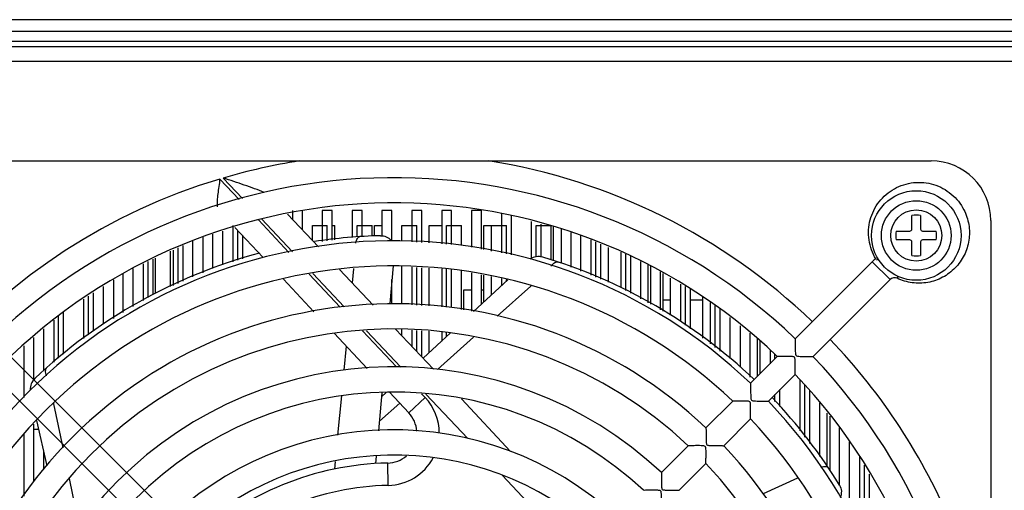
# Model space of a CAD drawing. Header units: millimetres. Extents: x 802 to 9345, y -804 to 1180.
# Tile 176 of 189: x 8091 to 8190, y -478 to -431. Entities that reach past the tile are written whole.
import ezdxf

# ---------------------------------------------------------------- set-up
doc = ezdxf.new("R2010")
doc.units = ezdxf.units.MM
doc.header["$LTSCALE"] = 30.734
doc.layers.get('0').update_dxf_attribs({"linetype": 'CONTINUOUS'})

msp = doc.modelspace()

# ---------------------------------------------------------------- linework, layer by layer
at = {"linetype": 'Continuous'}
for p, q in [((8372.04, -430.846), (8037.44, -430.846)), ((8372.04, -432.046), (8037.44, -432.046)), ((8370.84, -433.046), (8038.64, -433.046)), ((8038.14, -433.546), (8371.34, -433.546)), ((8367.84, -435.046), (8041.64, -435.046)), ((8074.94, -445.046), (8182.94, -445.046)), ((8111.448, -446.869), (8113.393, -448.941)), ((8113.71, -448.84), (8111.769, -446.773)), ((8118.74, -450.046), (8118.74, -450.909)), ((8119.74, -451.974), (8119.74, -450.046)), ((8121.74, -450.046), (8121.74, -453.163)), ((8122.74, -450.046), (8121.74, -450.046)), ((8122.74, -453.03), (8122.74, -450.046)), ((8124.74, -450.046), (8124.74, -452.762)), ((8125.74, -450.046), (8124.74, -450.046)), ((8125.74, -452.657), (8125.74, -450.046)), ((8127.74, -450.046), (8127.74, -452.563)), ((8128.74, -450.046), (8127.74, -450.046)), ((8128.74, -453.069), (8128.74, -450.046)), ((8130.74, -450.046), (8130.74, -453.183)), ((8131.74, -450.046), (8130.74, -450.046)), ((8131.74, -453.247), (8131.74, -450.046)), ((8133.74, -450.046), (8133.74, -453.374)), ((8134.74, -450.046), (8133.74, -450.046)), ((8134.74, -453.437), (8134.74, -450.046)), ((8136.74, -450.046), (8136.74, -453.723)), ((8137.74, -450.046), (8136.74, -450.046)), ((8137.74, -453.915), (8137.74, -450.046)), ((8115.313, -450.985), (8118.388, -454.26)), ((8118.736, -454.191), (8115.63, -450.885)), ((8118.254, -450.392), (8121.341, -453.679)), ((8139.74, -450.34), (8139.74, -454.3)), ((8140.74, -454.493), (8140.74, -450.578)), ((8142.74, -451.132), (8142.74, -454.879)), ((8181, -451.906), (8181, -450.544)), ((8181.88, -450.544), (8181.88, -451.906)), ((8188.94, -451.046), (8188.94, -486.264)), ((8111.74, -455.455), (8111.74, -452.116)), ((8112.74, -451.532), (8112.74, -455.179)), ((8112.946, -451.752), (8115.783, -454.773)), ((8113.24, -455.042), (8113.24, -452.064)), ((8120.74, -453.039), (8120.74, -451.546)), ((8120.74, -451.546), (8122.24, -451.546)), ((8122.24, -453.097), (8122.24, -451.546)), ((8122.74, -451.546), (8122.99, -451.546)), ((8122.99, -452.996), (8122.99, -451.546)), ((8125.24, -452.657), (8125.24, -451.546)), ((8125.24, -451.546), (8126.74, -451.546)), ((8126.74, -452.592), (8126.74, -451.546)), ((8126.99, -452.582), (8126.99, -451.546)), ((8126.99, -451.546), (8127.74, -451.546)), ((8129.74, -453.12), (8129.74, -451.546)), ((8129.74, -451.546), (8131.24, -451.546)), ((8131.24, -453.215), (8131.24, -451.546)), ((8132.49, -453.295), (8132.49, -451.546)), ((8132.49, -451.546), (8133.74, -451.546)), ((8134.24, -453.406), (8134.24, -451.546)), ((8134.24, -451.546), (8135.74, -451.546)), ((8135.74, -453.53), (8135.74, -451.546)), ((8137.99, -453.963), (8137.99, -451.546)), ((8137.99, -451.546), (8138.74, -451.546)), ((8138.74, -454.108), (8138.74, -451.546)), ((8138.74, -451.546), (8140.24, -451.546)), ((8140.24, -454.397), (8140.24, -451.546)), ((8143.24, -454.7), (8143.24, -451.546)), ((8143.24, -451.546), (8144.74, -451.546)), ((8143.74, -454.724), (8143.74, -451.408)), ((8144.74, -454.98), (8144.74, -451.546)), ((8144.99, -455.06), (8144.99, -451.679)), ((8145.74, -451.861), (8145.74, -455.323)), ((8146.74, -455.723), (8146.74, -452.239)), ((8179.437, -452.106), (8180.8, -452.106)), ((8182.08, -452.106), (8183.442, -452.106)), ((8108.74, -456.719), (8108.74, -453.082)), ((8109.74, -452.719), (8109.74, -456.289)), ((8110.74, -455.86), (8110.74, -452.417)), ((8113.74, -454.904), (8113.74, -452.597)), ((8147.74, -456.123), (8147.74, -452.543)), ((8148.74, -452.979), (8148.74, -456.523)), ((8149.24, -456.723), (8149.24, -453.197)), ((8180.8, -452.986), (8179.437, -452.986)), ((8181, -454.548), (8181, -453.186)), ((8181.88, -453.186), (8181.88, -454.548)), ((8183.442, -452.986), (8182.08, -452.986)), ((8106.49, -457.684), (8106.49, -454.124)), ((8106.74, -454.008), (8106.74, -457.577)), ((8107.24, -457.362), (8107.24, -453.777)), ((8107.74, -457.148), (8107.74, -453.545)), ((8149.74, -456.923), (8149.74, -453.415)), ((8150.49, -457.223), (8150.49, -453.741)), ((8151.74, -454.216), (8151.74, -457.789)), ((8104.24, -458.776), (8104.24, -455.165)), ((8104.74, -458.476), (8104.74, -454.934)), ((8104.99, -458.328), (8104.99, -454.818)), ((8152.24, -458.066), (8152.24, -454.414)), ((8152.74, -458.344), (8152.74, -454.611)), ((8153.74, -458.899), (8153.74, -455.157)), ((8177.013, -455.18), (8169.269, -462.924)), ((8178.806, -456.973), (8177.013, -455.18)), ((8177.441, -455.005), (8177.614, -454.894)), ((8178.022, -552.336), (8081.65, -455.964)), ((8102.74, -459.676), (8102.74, -455.86)), ((8103.74, -455.397), (8103.74, -459.076)), ((8123.482, -455.958), (8126.848, -459.543)), ((8124.866, -455.896), (8124.734, -457.293)), ((8124.869, -455.868), (8124.866, -455.896)), ((8128.861, -455.598), (8128.526, -459.371)), ((8129.74, -459.458), (8129.74, -455.655)), ((8130.74, -455.719), (8130.74, -459.522)), ((8131.24, -459.553), (8131.24, -455.75)), ((8131.74, -459.585), (8131.74, -455.782)), ((8132.49, -459.632), (8132.49, -455.83)), ((8133.74, -455.909), (8133.74, -459.711)), ((8134.24, -459.743), (8134.24, -455.941)), ((8134.74, -459.781), (8134.74, -455.972)), ((8135.74, -459.973), (8135.74, -456.107)), ((8154.49, -459.315), (8154.49, -455.484)), ((8154.74, -455.593), (8154.74, -459.454)), ((8155.74, -460.009), (8155.74, -456.205)), ((8100.74, -457.019), (8100.74, -460.876)), ((8101.74, -460.276), (8101.74, -456.372)), ((8117.827, -456.949), (8120.893, -460.214)), ((8120.432, -456.436), (8123.551, -459.757)), ((8123.938, -459.732), (8120.779, -456.368)), ((8128.74, -459.408), (8128.74, -456.965)), ((8136.74, -456.3), (8136.74, -460.165)), ((8136.925, -460.2), (8140.372, -456.998)), ((8137.74, -459.443), (8137.74, -456.492)), ((8137.99, -459.211), (8137.99, -456.54)), ((8138.74, -458.515), (8138.74, -456.684)), ((8139.74, -456.876), (8139.74, -457.586)), ((8140.24, -457.121), (8140.24, -456.973)), ((8155.99, -460.148), (8155.99, -456.359)), ((8156.74, -460.564), (8156.74, -456.82)), ((8178.806, -456.973), (8171.062, -464.717)), ((8179.527, -456.849), (8179.618, -456.66)), ((8079.857, -457.756), (8176.229, -554.128)), ((8099.74, -461.476), (8099.74, -457.666)), ((8135.94, -458.046), (8135.94, -460.011)), ((8136.74, -458.046), (8135.94, -458.046)), ((8137.99, -458.046), (8137.74, -458.046)), ((8139.314, -460.659), (8142.702, -457.633)), ((8142.702, -457.633), (8142.757, -457.584)), ((8157.74, -457.435), (8157.74, -461.182)), ((8158.24, -461.556), (8158.24, -457.677)), ((8158.74, -461.929), (8158.74, -457.958)), ((8097.74, -458.96), (8097.74, -462.911)), ((8098.24, -462.518), (8098.24, -458.636)), ((8098.74, -462.124), (8098.74, -458.313)), ((8156.74, -459.046), (8155.99, -459.046)), ((8159.99, -459.046), (8158.74, -459.046)), ((8159.99, -462.863), (8159.99, -458.751)), ((8160.74, -459.281), (8160.74, -463.424)), ((8161.24, -463.798), (8161.24, -459.589)), ((8161.74, -464.171), (8161.74, -459.961)), ((8094.74, -461.051), (8094.74, -465.272)), ((8095.24, -464.879), (8095.24, -460.617)), ((8095.74, -464.485), (8095.74, -460.254)), ((8162.74, -464.918), (8162.74, -460.79)), ((8093.74, -466.095), (8093.74, -461.92)), ((8125.795, -462.147), (8129.19, -465.762)), ((8129.628, -465.79), (8126.183, -462.122)), ((8129.112, -461.954), (8132.908, -465.996)), ((8129.74, -462.622), (8129.74, -461.994)), ((8130.74, -462.057), (8130.74, -463.687)), ((8131.24, -464.22), (8131.24, -462.088)), ((8131.74, -464.752), (8131.74, -462.12)), ((8132.49, -464.319), (8132.49, -462.167)), ((8163.74, -461.62), (8163.74, -465.801)), ((8092.74, -467.063), (8092.74, -462.788)), ((8122.921, -462.374), (8126.252, -465.92)), ((8131.872, -464.893), (8134.625, -462.336)), ((8133.303, -466.021), (8136.939, -462.779)), ((8133.74, -462.246), (8133.74, -463.158)), ((8134.24, -462.694), (8134.24, -462.278)), ((8164.74, -466.787), (8164.74, -462.353)), ((8165.49, -466.703), (8165.49, -462.921)), ((8165.74, -466.453), (8165.74, -463.133)), ((8091.74, -463.656), (8091.74, -468.832)), ((8124.13, -463.661), (8123.902, -466.072)), ((8166.74, -464.046), (8166.74, -465.453)), ((8167.476, -464.717), (8164.786, -467.407)), ((8167.24, -464.953), (8167.24, -464.522)), ((8169.268, -466.51), (8166.578, -469.2)), ((8169.74, -467.026), (8169.74, -472.179)), ((8167.74, -469.745), (8167.74, -468.039)), ((8170.24, -472.828), (8170.24, -467.574)), ((8123.654, -468.683), (8123.28, -472.638)), ((8127.726, -468.365), (8127.386, -472.185)), ((8127.689, -468.778), (8128.166, -468.335)), ((8127.74, -468.364), (8127.74, -468.731)), ((8128.498, -468.312), (8130.435, -470.375)), ((8132.075, -468.834), (8130.435, -470.375)), ((8131.72, -468.456), (8132.075, -468.834)), ((8136.372, -472.971), (8132.157, -468.484)), ((8135.715, -468.985), (8140.671, -474.262)), ((8167.24, -469.252), (8167.24, -468.539)), ((8170.74, -473.477), (8170.74, -468.122)), ((8094.771, -469.473), (8094.752, -469.381)), ((8095.694, -473.903), (8094.771, -469.473)), ((8127.473, -471.215), (8129.516, -469.396)), ((8162.992, -469.201), (8160.302, -471.891)), ((8171.74, -474.775), (8171.74, -469.387)), ((8164.785, -470.994), (8162.095, -473.684)), ((8172.49, -475.748), (8172.49, -470.395)), ((8172.74, -470.696), (8172.74, -476.101)), ((8092.74, -477.304), (8092.74, -471.511)), ((8093.257, -472.046), (8092.74, -472.046)), ((8094.091, -475.693), (8093.054, -471.159)), ((8173.74, -477.648), (8173.74, -471.902)), ((8091.74, -472.503), (8091.74, -478.764)), ((8158.508, -473.685), (8155.818, -476.375)), ((8174.74, -480.54), (8174.74, -473.303)), ((8093.74, -476.086), (8093.74, -474.156)), ((8127.159, -474.742), (8127.093, -475.479)), ((8175.74, -474.734), (8175.74, -482.68)), ((8123.03, -475.271), (8122.958, -476.032)), ((8128.36, -477.677), (8128.312, -475.428)), ((8160.301, -475.477), (8157.611, -478.168)), ((8176.24, -483.75), (8176.24, -475.623)), ((8096.334, -476.98), (8096.314, -476.887)), ((8097.333, -481.796), (8096.334, -476.98)), ((8147.438, -484.755), (8139.822, -476.645)), ((8169.496, -476.93), (8166.045, -478.509)), ((8169.524, -476.918), (8169.496, -476.93)), ((8176.74, -484.82), (8176.74, -476.554))]:
    msp.add_line(p, q, dxfattribs=at)
for radius in [4.5, 3.5, 2.571]:
    msp.add_circle((8181.44, -452.546), radius, dxfattribs=at)
for centre, radius, start, end in [((8128.94, -505.046), 60.75, 99.01007, 106.41825), ((8128.94, -505.046), 60.75, 46.19756, 80.98915), ((8182.94, -451.046), 6, 0, 90), ((8128.94, -505.046), 60.75, 106.7346, 171.00237), ((8128.94, -505.046), 58.315, 46.24566, 223.75434), ((8128.94, -505.046), 55.78, 46.30229, 223.69771), ((8181.44, -452.546), 2.05, 77.60594, 102.39406), ((8181.44, -452.546), 2.05, 167.60594, 192.39406), ((8180.8, -451.906), 0.2, 270, 0), ((8182.08, -451.906), 0.2, 180, 270), ((8181.44, -452.546), 2.05, 347.60594, 12.39406), ((8128.94, -505.046), 51.977, 46.3976, 223.6024), ((8128.94, -505.046), 52.5, 91.45796, 98.76195), ((8127.563, -453.949), 1.411, 37.91573, 40.58328), ((8180.8, -453.186), 0.2, 0, 90), ((8182.08, -453.186), 0.2, 90, 180), ((8128.94, -505.046), 52.5, 104.90767, 133.43842), ((8143.477, -456.162), 1.5, 73.43845, 124.6826), ((8128.94, -505.046), 52.5, 46.38362, 73.43842), ((8179.257, -457.425), 3.174, 126.93356, 134.98469), ((8179.264, -457.434), 3.185, 126.43793, 126.93891), ((8181.44, -452.546), 2.05, 257.60594, 282.39406), ((8128.94, -505.046), 49.441, 46.46928, 223.53072), ((8179.254, -457.421), 0.634, 64.46076, 135.01047), ((8128.94, -505.046), 45.638, 46.59175, 223.40825), ((8128.94, -505.046), 43.103, 46.68541, 223.31459), ((8128.94, -505.046), 60.75, 22.44971, 43.80354), ((8128.94, -505.046), 58.315, 226.24566, 43.75434), ((8128.94, -505.046), 39.3, 46.84857, 223.15143), ((8128.94, -505.046), 55.78, 226.30229, 43.69771), ((8093.873, -468.014), 1.5, 133.43845, 183.11294), ((8128.94, -505.046), 36.764, 46.97611, 223.02389), ((8128.248, -472.428), 5.25, 0.09952, 43.20154), ((8128.94, -505.046), 52.5, 31.45796, 43.61614), ((8128.94, -505.046), 51.977, 226.3976, 43.6024), ((8128.94, -505.046), 49.441, 226.46928, 43.53072), ((8128.248, -472.428), 3, 3.92844, 43.20154), ((8128.94, -505.046), 32.961, 47.20423, 222.79577), ((8128.94, -505.046), 45.638, 226.59175, 43.40825), ((8128.94, -505.046), 30.425, 47.38802, 222.61198), ((8128.248, -472.428), 3, 271.21427, 310.44969), ((8128.248, -472.428), 5.25, 271.21427, 331.91046), ((8128.94, -505.046), 43.103, 226.68541, 43.31459), ((8128.94, -505.046), 29.625, 91.21427, 133.20154), ((8128.94, -505.046), 27.375, 91.21427, 133.20154)]:
    msp.add_arc(centre, radius, start, end, dxfattribs=at)
for points, knots in [([(8111.447, -446.869), (8111.41, -447.119), (8111.338, -447.615), (8111.239, -448.343), (8111.17, -449.02), (8111.151, -449.456), (8111.17, -449.655)], [0, 0, 0, 0, 0.270782, 0.53575, 0.785723, 1, 1, 1, 1]), ([(8115.905, -448.221), (8115.585, -448.085), (8114.917, -447.832), (8113.539, -447.346), (8112.481, -447.001), (8111.769, -446.773)], [0, 0, 0, 0, 0.238178, 0.488581, 1, 1, 1, 1]), ([(8177.373, -454.897), (8177.025, -454.32), (8176.555, -453.01), (8176.678, -450.939), (8177.6, -449.077), (8179.176, -447.724), (8181.155, -447.094), (8183.224, -447.289), (8185.05, -448.273), (8185.918, -449.36), (8186.225, -449.96)], [0, 0, 0, 0, 0.12502, 0.250013, 0.375011, 0.500009, 0.625006, 0.750005, 0.875002, 1, 1, 1, 1]), ([(8186.225, -449.96), (8186.464, -450.427), (8186.799, -451.441), (8186.809, -453.037), (8186.33, -454.562), (8185.407, -455.866), (8184.13, -456.825), (8182.619, -457.346), (8181.023, -457.381), (8180, -457.075), (8179.527, -456.849)], [0, 0, 0, 0, 0.125, 0.25, 0.375, 0.5, 0.624999, 0.750002, 0.87499, 1, 1, 1, 1]), ([(8125.097, -453.309), (8125.116, -453.218), (8125.162, -453.055), (8125.27, -452.811), (8125.424, -452.664), (8125.528, -452.657)], [0, 0, 0, 0, 0.338687, 0.617807, 1, 1, 1, 1]), ([(8127.604, -452.563), (8127.797, -452.558), (8128.191, -452.639), (8128.508, -452.883), (8128.635, -453.031)], [0, 0, 0, 0, 0.497822, 1, 1, 1, 1]), ([(8144.724, -455.629), (8144.782, -455.553), (8144.902, -455.42), (8145.138, -455.236), (8145.366, -455.182), (8145.483, -455.221)], [0, 0, 0, 0, 0.31748, 0.588419, 1, 1, 1, 1]), ([(8169.269, -462.924), (8169.272, -462.984), (8169.278, -463.184), (8169.277, -463.471), (8169.275, -463.791), (8169.279, -464.064), (8169.287, -464.302), (8169.302, -464.489), (8169.339, -464.646), (8169.497, -464.684), (8169.684, -464.698), (8169.922, -464.707), (8170.195, -464.71), (8170.514, -464.709), (8170.801, -464.708), (8171.002, -464.714), (8171.062, -464.717)], [0, 0, 0, 0, 0.052372, 0.175633, 0.251127, 0.331758, 0.415359, 0.457765, 0.500011, 0.54224, 0.584639, 0.66824, 0.748871, 0.824366, 0.947626, 1, 1, 1, 1]), ([(8169.268, -466.51), (8169.267, -466.449), (8169.265, -466.244), (8169.271, -465.953), (8169.277, -465.63), (8169.276, -465.354), (8169.269, -465.114), (8169.255, -464.926), (8169.217, -464.768), (8169.059, -464.73), (8168.871, -464.717), (8168.631, -464.71), (8168.356, -464.709), (8168.033, -464.714), (8167.742, -464.72), (8167.537, -464.719), (8167.476, -464.717)], [0, 0, 0, 0, 0.053269, 0.177048, 0.25238, 0.332679, 0.41588, 0.458083, 0.500121, 0.542004, 0.584161, 0.667354, 0.747652, 0.822979, 0.946746, 1, 1, 1, 1]), ([(8094.031, -466.656), (8093.995, -466.569), (8093.942, -466.401), (8093.903, -466.109), (8093.97, -465.888), (8094.061, -465.806)], [0, 0, 0, 0, 0.316983, 0.587621, 1, 1, 1, 1]), ([(8164.786, -467.407), (8164.788, -467.467), (8164.795, -467.667), (8164.794, -467.954), (8164.793, -468.273), (8164.797, -468.546), (8164.805, -468.784), (8164.82, -468.971), (8164.857, -469.128), (8165.015, -469.166), (8165.201, -469.18), (8165.44, -469.189), (8165.713, -469.193), (8166.032, -469.192), (8166.318, -469.191), (8166.519, -469.197), (8166.578, -469.2)], [0, 0, 0, 0, 0.052322, 0.175554, 0.25106, 0.331712, 0.41534, 0.457764, 0.500038, 0.542259, 0.584667, 0.668293, 0.748945, 0.82445, 0.94768, 1, 1, 1, 1]), ([(8164.785, -470.994), (8164.784, -470.932), (8164.782, -470.727), (8164.789, -470.436), (8164.794, -470.113), (8164.793, -469.837), (8164.789, -469.599), (8164.772, -469.43), (8164.759, -469.333), (8164.705, -469.245), (8164.578, -469.211), (8164.388, -469.2), (8164.149, -469.192), (8163.873, -469.191), (8163.55, -469.197), (8163.259, -469.203), (8163.054, -469.202), (8162.992, -469.201)], [0, 0, 0, 0, 0.053296, 0.177011, 0.252269, 0.332481, 0.415605, 0.457722, 0.47911, 0.500164, 0.542139, 0.584348, 0.667458, 0.747675, 0.82294, 0.946683, 1, 1, 1, 1]), ([(8160.302, -471.891), (8160.305, -471.951), (8160.312, -472.15), (8160.311, -472.437), (8160.31, -472.756), (8160.314, -473.028), (8160.323, -473.267), (8160.337, -473.453), (8160.375, -473.61), (8160.533, -473.648), (8160.719, -473.663), (8160.957, -473.671), (8161.23, -473.675), (8161.549, -473.675), (8161.835, -473.674), (8162.035, -473.681), (8162.095, -473.684)], [0, 0, 0, 0, 0.052256, 0.17545, 0.250968, 0.331646, 0.415306, 0.457747, 0.500038, 0.542276, 0.584701, 0.668358, 0.749036, 0.824554, 0.947745, 1, 1, 1, 1]), ([(8160.301, -475.477), (8160.3, -475.416), (8160.299, -475.211), (8160.306, -474.918), (8160.312, -474.595), (8160.311, -474.319), (8160.307, -474.081), (8160.29, -473.912), (8160.276, -473.815), (8160.223, -473.727), (8160.096, -473.693), (8159.906, -473.682), (8159.666, -473.674), (8159.391, -473.674), (8159.067, -473.68), (8158.775, -473.687), (8158.57, -473.686), (8158.508, -473.685)], [0, 0, 0, 0, 0.053373, 0.177129, 0.252371, 0.332554, 0.415642, 0.457741, 0.47912, 0.500164, 0.54212, 0.584311, 0.667385, 0.747573, 0.822823, 0.946606, 1, 1, 1, 1]), ([(8171.847, -475.842), (8171.932, -475.816), (8172.092, -475.777), (8172.351, -475.752), (8172.548, -475.812), (8172.604, -475.897)], [0, 0, 0, 0, 0.337746, 0.616138, 1, 1, 1, 1]), ([(8155.818, -476.375), (8155.821, -476.434), (8155.828, -476.634), (8155.828, -476.92), (8155.828, -477.238), (8155.832, -477.511), (8155.841, -477.749), (8155.855, -477.935), (8155.893, -478.093), (8156.05, -478.13), (8156.237, -478.145), (8156.475, -478.154), (8156.747, -478.158), (8157.066, -478.158), (8157.352, -478.158), (8157.551, -478.165), (8157.611, -478.168)], [0, 0, 0, 0, 0.05217, 0.175312, 0.250847, 0.331559, 0.415261, 0.457724, 0.500037, 0.542299, 0.584745, 0.668445, 0.749157, 0.824692, 0.947832, 1, 1, 1, 1]), ([(8173.723, -477.648), (8173.835, -477.83), (8173.966, -478.26), (8173.875, -478.698), (8173.785, -478.894)], [0, 0, 0, 0, 0.497249, 1, 1, 1, 1]), ([(8155.817, -479.962), (8155.816, -479.9), (8155.815, -479.694), (8155.823, -479.402), (8155.829, -479.078), (8155.828, -478.802), (8155.824, -478.564), (8155.808, -478.395), (8155.794, -478.297), (8155.741, -478.209), (8155.614, -478.175), (8155.423, -478.164), (8155.184, -478.156), (8154.908, -478.157), (8154.584, -478.163), (8154.292, -478.17), (8154.086, -478.17), (8154.024, -478.169)], [0, 0, 0, 0, 0.053476, 0.177287, 0.252509, 0.332652, 0.415692, 0.457766, 0.479133, 0.500163, 0.542095, 0.584261, 0.667287, 0.747435, 0.822664, 0.946502, 1, 1, 1, 1])]:
    msp.add_open_spline(points, degree=3, knots=knots, dxfattribs=at)

doc.saveas('drawing.dxf')
